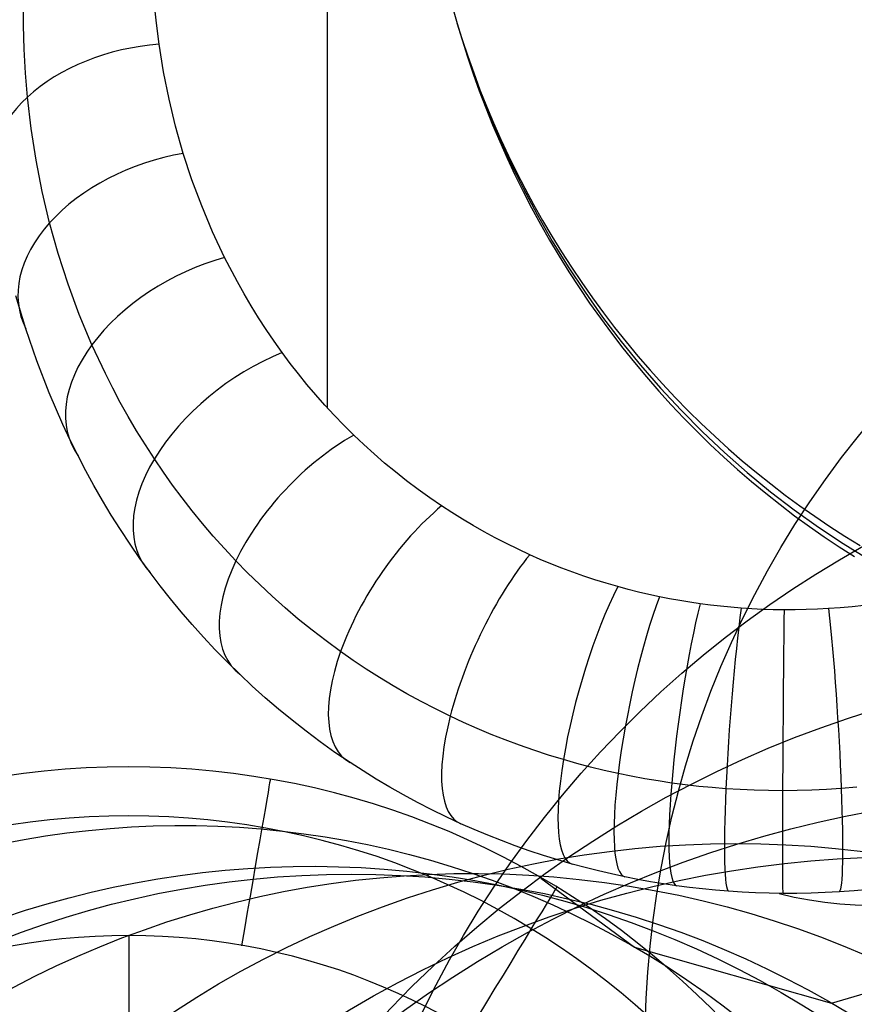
# Model space of a CAD drawing. Extents: x -3677 to -3089, y -67 to 482.
# Tile 61 of 110: x -3218 to -3208, y 2 to 14. Entities that reach past the tile are written whole.
import ezdxf

# ---------------------------------------------------------------- set-up
doc = ezdxf.new("R2010")
doc.units = 0
doc.layers.add('CURVA_ORIGIN', color=125, linetype='CONTINUOUS')
doc.layers.add('LIVELLO_02', color=3, linetype='CONTINUOUS')

msp = doc.modelspace()

# ---------------------------------------------------------------- linework, layer by layer
at = {"layer": 'CURVA_ORIGIN'}
for p, q in [((-3213.963861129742, 20.41049302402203, -161.8189081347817), (-3213.963861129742, 8.976814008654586, -172.1636653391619)), ((-3212.522043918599, 13.83259572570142, -114.9868758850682), (-3212.429346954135, 13.50083722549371, -114.9461749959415)), ((-3217.543840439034, 13.4782615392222, -167.1352504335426), (-3217.543957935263, 13.75905417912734, -166.8992289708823)), ((-3215.975937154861, 13.50524823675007, -168.0665105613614), (-3216.000444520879, 13.75297201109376, -167.8423795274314)), ((-3217.535935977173, 13.19706938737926, -167.3715296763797), (-3217.543840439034, 13.4782615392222, -167.1352504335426)), ((-3215.944344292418, 13.25796229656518, -168.2902454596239), (-3215.975937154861, 13.50524823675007, -168.0665105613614)), ((-3212.432217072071, 13.51055603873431, -114.9473531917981), (-3212.372337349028, 13.30926286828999, -114.9340286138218)), ((-3212.432192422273, 13.51047279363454, -114.947342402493), (-3212.370361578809, 13.31280359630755, -114.9126906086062)), ((-3212.429346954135, 13.50083722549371, -114.9461749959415), (-3212.326584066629, 13.17208365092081, -114.9068766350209)), ((-3215.891935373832, 12.93388208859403, -168.5834608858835), (-3215.944344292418, 13.25796229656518, -168.2902454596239)), ((-3212.372337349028, 13.30926286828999, -114.9340286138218), (-3212.308447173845, 13.1081728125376, -114.9211624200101)), ((-3212.370361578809, 13.31280359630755, -114.9126906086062), (-3212.304511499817, 13.11535396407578, -114.8784006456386)), ((-3217.520145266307, 12.91556579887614, -167.6079853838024), (-3217.535935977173, 13.19706938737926, -167.3715296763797)), ((-3212.326584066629, 13.17208365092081, -114.9068766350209), (-3212.213870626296, 12.84668082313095, -114.8690190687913)), ((-3212.304511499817, 13.11535396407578, -114.8784006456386), (-3212.234625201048, 12.91825154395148, -114.8444993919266)), ((-3212.308447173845, 13.1081728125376, -114.9211624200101), (-3212.240528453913, 12.90741557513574, -114.908769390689)), ((-3217.496366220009, 12.63383985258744, -167.8445352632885), (-3217.520145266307, 12.91556579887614, -167.6079853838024)), ((-3215.826944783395, 12.61106062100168, -168.8755374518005), (-3215.891935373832, 12.93388208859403, -168.5834608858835)), ((-3212.240528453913, 12.90741557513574, -114.908769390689), (-3212.168567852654, 12.70712291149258, -114.8968639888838)), ((-3212.234625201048, 12.91825154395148, -114.8444993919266), (-3212.16069048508, 12.72162597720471, -114.8110137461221)), ((-3212.213870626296, 12.84668082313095, -114.8690190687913), (-3212.09132200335, 12.52497456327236, -114.8326405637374)), ((-3212.168567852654, 12.70712291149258, -114.8968639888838), (-3212.092556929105, 12.50742839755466, -114.8854603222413)), ((-3212.16069048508, 12.72162597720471, -114.8110137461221), (-3212.082700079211, 12.52560867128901, -114.7779705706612)), ((-3217.452778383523, 12.26346616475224, -168.1553649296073), (-3217.496366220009, 12.63383985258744, -167.8445352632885)), ((-3215.74913564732, 12.28981382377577, -169.1661893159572), (-3215.826944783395, 12.61106062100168, -168.8755374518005)), ((-3212.092556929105, 12.50742839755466, -114.8854603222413), (-3212.01249226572, 12.30846718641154, -114.8745721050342)), ((-3212.09132200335, 12.52497456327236, -114.8326405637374), (-3211.955322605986, 12.19871417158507, -114.7968507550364)), ((-3212.082700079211, 12.52560867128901, -114.7779705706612), (-3212.000651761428, 12.33033255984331, -114.7453966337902)), ((-3212.01249226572, 12.30846718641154, -114.8745721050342), (-3211.928375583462, 12.11037575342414, -114.8642126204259)), ((-3212.000651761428, 12.33033255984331, -114.7453966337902), (-3211.914548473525, 12.13593185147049, -114.7133185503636)), ((-3217.394849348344, 11.8931154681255, -168.4659885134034), (-3217.452778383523, 12.26346616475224, -168.1553649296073)), ((-3215.658271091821, 11.97045762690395, -169.4551306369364), (-3215.74913564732, 12.28981382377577, -169.1661893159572)), ((-3211.955322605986, 12.19871417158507, -114.7968507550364), (-3211.809233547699, 11.87707578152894, -114.7626999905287)), ((-3211.928375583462, 12.11037575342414, -114.8642126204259), (-3211.840213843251, 11.91329163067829, -114.8543946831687)), ((-3211.914548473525, 12.13593185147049, -114.7133185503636), (-3211.824398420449, 11.94254176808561, -114.6817627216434)), ((-3215.556317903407, 11.65964747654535, -169.7363398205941), (-3215.658271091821, 11.97045762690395, -169.4551306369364)), ((-3217.322200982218, 11.52304525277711, -168.7761756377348), (-3217.394849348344, 11.8931154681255, -168.4659885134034)), ((-3211.840213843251, 11.91329163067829, -114.8543946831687), (-3211.748019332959, 11.71735313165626, -114.84513060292)), ((-3211.824398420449, 11.94254176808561, -114.6817627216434), (-3211.730215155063, 11.75029827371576, -114.650755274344)), ((-3211.809233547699, 11.87707578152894, -114.7626999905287), (-3211.653221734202, 11.56041577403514, -114.7302261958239)), ((-3211.748019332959, 11.71735313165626, -114.84513060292), (-3211.651809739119, 11.52269906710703, -114.8364321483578)), ((-3211.730215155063, 11.75029827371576, -114.650755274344), (-3211.632017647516, 11.55933779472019, -114.6203219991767)), ((-3215.441304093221, 11.35136267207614, -170.0152641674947), (-3215.556317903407, 11.65964747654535, -169.7363398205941)), ((-3217.234442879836, 11.15351984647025, -169.0856898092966), (-3217.322200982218, 11.52304525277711, -168.7761756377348)), ((-3211.653221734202, 11.56041577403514, -114.7302261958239), (-3211.48745407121, 11.24909053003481, -114.6994672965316)), ((-3211.651809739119, 11.52269906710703, -114.8364321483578), (-3211.551608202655, 11.32946845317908, -114.8283105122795)), ((-3211.632017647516, 11.55933779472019, -114.6203219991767), (-3211.529830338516, 11.36979693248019, -114.5904882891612)), ((-3211.529830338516, 11.36979693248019, -114.5904882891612), (-3211.423683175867, 11.18181216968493, -114.5612790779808)), ((-3215.312934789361, 11.04600943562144, -170.2915361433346), (-3215.441304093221, 11.35136267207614, -170.0152641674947)), ((-3211.551608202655, 11.32946845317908, -114.8283105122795), (-3211.447443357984, 11.13780021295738, -114.8207762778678)), ((-3217.133373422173, 10.79219109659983, -169.3881145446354), (-3217.234442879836, 11.15351984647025, -169.0856898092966)), ((-3211.48745407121, 11.24909053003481, -114.6994672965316), (-3211.308785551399, 10.93787671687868, -114.6699419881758)), ((-3211.447443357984, 11.13780021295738, -114.8207762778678), (-3211.33934935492, 10.94783287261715, -114.8138393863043)), ((-3211.423683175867, 11.18181216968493, -114.5612790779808), (-3211.313611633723, 10.99551957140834, -114.5327187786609)), ((-3215.170915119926, 10.74399398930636, -170.56478821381), (-3215.312934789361, 11.04600943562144, -170.2915361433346)), ((-3211.33934935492, 10.94783287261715, -114.8138393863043), (-3211.227365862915, 10.75970425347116, -114.8075091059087)), ((-3211.313611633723, 10.99551957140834, -114.5327187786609), (-3211.199656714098, 10.81105448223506, -114.5048312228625)), ((-3211.308785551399, 10.93787671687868, -114.6699419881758), (-3211.120394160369, 10.63291562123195, -114.6422656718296)), ((-3217.016897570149, 10.43199250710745, -169.689361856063), (-3217.133373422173, 10.79219109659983, -169.3881145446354)), ((-3211.199656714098, 10.81105448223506, -114.5048312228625), (-3211.081864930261, 10.62855122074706, -114.4776396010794)), ((-3215.02134189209, 10.45740215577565, -170.8240855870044), (-3215.170915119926, 10.74399398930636, -170.56478821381)), ((-3211.227365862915, 10.75970425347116, -114.8075091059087), (-3211.111538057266, 10.57355116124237, -114.8017940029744)), ((-3211.120394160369, 10.63291562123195, -114.6422656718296), (-3210.922502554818, 10.33455717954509, -114.6164693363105)), ((-3211.111538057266, 10.57355116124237, -114.8017940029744), (-3210.991916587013, 10.38950907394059, -114.796701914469)), ((-3211.081864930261, 10.62855122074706, -114.4776396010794), (-3210.960288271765, 10.44814277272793, -114.4511664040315)), ((-3214.941633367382, 10.3155673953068, -170.9524122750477), (-3215.02134189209, 10.45740215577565, -170.8240855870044)), ((-3210.960288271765, 10.44814277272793, -114.4511664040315), (-3210.834984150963, 10.26996048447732, -114.4254333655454)), ((-3216.884493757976, 10.07328356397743, -169.9891225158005), (-3217.016897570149, 10.43199250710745, -169.689361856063)), ((-3210.991916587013, 10.38950907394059, -114.796701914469), (-3210.868557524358, 10.20771182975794, -114.7922399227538)), ((-3210.922502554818, 10.33455717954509, -114.6164693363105), (-3210.715333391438, 10.04315132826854, -114.5925839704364)), ((-3217.514923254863, 9.905101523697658, -167.8007882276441), (-3217.631079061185, 10.29413526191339, -167.5077317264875)), ((-3214.858592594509, 10.17479494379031, -171.0797778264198), (-3214.941633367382, 10.3155673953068, -170.9524122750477)), ((-3210.834984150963, 10.26996048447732, -114.4254333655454), (-3210.706015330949, 10.09413375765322, -114.4004614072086)), ((-3214.772181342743, 10.03515095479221, -171.2061223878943), (-3214.858592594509, 10.17479494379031, -171.0797778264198)), ((-3210.868557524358, 10.20771182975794, -114.7922399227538), (-3210.741522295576, 10.0282913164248, -114.7884143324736)), ((-3210.706015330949, 10.09413375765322, -114.4004614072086), (-3210.573449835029, 9.920789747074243, -114.3762705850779)), ((-3216.735626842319, 9.716438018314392, -170.2870751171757), (-3216.884493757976, 10.07328356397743, -169.9891225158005)), ((-3214.682361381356, 9.896701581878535, -171.3313861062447), (-3214.772181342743, 10.03515095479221, -171.2061223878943)), ((-3210.741522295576, 10.0282913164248, -114.7884143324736), (-3210.610877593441, 9.851377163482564, -114.785230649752)), ((-3210.715333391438, 10.04315132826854, -114.5925839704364), (-3210.497084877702, 9.75646220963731, -114.5704462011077)), ((-3217.385370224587, 9.526160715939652, -168.0863840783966), (-3217.514923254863, 9.905101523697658, -167.8007882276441)), ((-3214.589094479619, 9.759512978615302, -171.4555091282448), (-3214.682361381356, 9.896701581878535, -171.3313861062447)), ((-3210.573449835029, 9.920789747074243, -114.3762705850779), (-3210.437360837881, 9.75005306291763, -114.3528800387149)), ((-3214.492342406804, 9.623651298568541, -171.5784316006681), (-3214.589094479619, 9.759512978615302, -171.4555091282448)), ((-3210.610877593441, 9.851377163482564, -114.785230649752), (-3210.47669527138, 9.677096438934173, -114.7826935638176)), ((-3210.497084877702, 9.75646220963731, -114.5704462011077), (-3210.269886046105, 9.477536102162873, -114.5503091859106)), ((-3210.437360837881, 9.75005306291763, -114.3528800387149), (-3210.297826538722, 9.582045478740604, -114.3303079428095)), ((-3216.576575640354, 9.37576247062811, -170.5712822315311), (-3216.735626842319, 9.716438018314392, -170.2870751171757)), ((-3210.47669527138, 9.677096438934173, -114.7826935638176), (-3210.339052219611, 9.505573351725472, -114.7808069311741)), ((-3217.239867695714, 9.149943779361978, -168.3700511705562), (-3217.385370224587, 9.526160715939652, -168.0863840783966)), ((-3214.39811781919, 9.497127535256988, -171.6929054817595), (-3214.492342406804, 9.623651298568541, -171.5784316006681)), ((-3210.297826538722, 9.582045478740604, -114.3303079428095), (-3210.154930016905, 9.41688564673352, -114.30857146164)), ((-3214.30074645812, 9.371916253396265, -171.8061918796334), (-3214.39811781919, 9.497127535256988, -171.6929054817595)), ((-3210.339052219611, 9.505573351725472, -114.7808069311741), (-3210.198030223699, 9.336928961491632, -114.7795737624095)), ((-3210.269886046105, 9.477536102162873, -114.5503091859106), (-3210.034008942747, 9.20669843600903, -114.5321958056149)), ((-3210.154930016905, 9.41688564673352, -114.30857146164), (-3210.008759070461, 9.254688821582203, -114.2876867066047)), ((-3216.490965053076, 9.206361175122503, -170.7125148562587), (-3216.576575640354, 9.37576247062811, -170.5712822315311)), ((-3214.200199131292, 9.248097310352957, -171.9182185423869), (-3214.30074645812, 9.371916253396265, -171.8061918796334)), ((-3210.198030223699, 9.336928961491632, -114.7795737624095), (-3210.053715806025, 9.1712808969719, -114.7789962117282)), ((-3216.401191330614, 9.037671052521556, -170.8530951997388), (-3216.490965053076, 9.206361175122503, -170.7125148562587)), ((-3214.096446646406, 9.12575056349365, -172.0289132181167), (-3214.200199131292, 9.248097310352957, -171.9182185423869)), ((-3210.053715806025, 9.1712808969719, -114.7789962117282), (-3209.906200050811, 9.008743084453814, -114.7790755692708)), ((-3210.034008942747, 9.20669843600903, -114.5321958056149), (-3209.789725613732, 8.944274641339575, -114.5161289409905)), ((-3210.008759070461, 9.254688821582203, -114.2876867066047), (-3209.859406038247, 9.095566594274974, -114.2676686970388)), ((-3217.078012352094, 8.776908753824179, -168.6514280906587), (-3217.239867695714, 9.149943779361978, -168.3700511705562)), ((-3213.98945981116, 9.004955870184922, -172.1382036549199), (-3214.096446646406, 9.12575056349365, -172.0289132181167)), ((-3209.859406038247, 9.095566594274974, -114.2676686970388), (-3209.706967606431, 8.93962663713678, -114.2485313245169)), ((-3216.307173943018, 8.869759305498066, -170.9929678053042), (-3216.401191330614, 9.037671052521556, -170.8530951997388)), ((-3213.879209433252, 8.88579308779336, -172.2460176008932), (-3213.98945981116, 9.004955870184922, -172.1382036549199)), ((-3209.906200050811, 9.008743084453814, -114.7790755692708), (-3209.755578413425, 8.849425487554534, -114.7798122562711)), ((-3209.789725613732, 8.944274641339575, -114.5161289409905), (-3209.537357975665, 8.690625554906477, -114.5021320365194)), ((-3209.706967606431, 8.93962663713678, -114.2485313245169), (-3209.551544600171, 8.78697246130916, -114.2302873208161)), ((-3216.208831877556, 8.70269480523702, -171.1320758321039), (-3216.307173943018, 8.869759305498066, -170.9929678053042)), ((-3213.765666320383, 8.768342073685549, -172.3522828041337), (-3213.879209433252, 8.88579308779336, -172.2460176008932)), ((-3209.755578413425, 8.849425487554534, -114.7798122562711), (-3209.601950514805, 8.693433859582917, -114.7812058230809)), ((-3216.99082633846, 8.59172759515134, -168.7911447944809), (-3217.078012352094, 8.776908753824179, -168.6514280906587)), ((-3216.106083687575, 8.536548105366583, -171.2703610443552), (-3216.208831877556, 8.70269480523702, -171.1320758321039)), ((-3213.648801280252, 8.652682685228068, -172.4569270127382), (-3213.765666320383, 8.768342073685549, -172.3522828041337)), ((-3209.551544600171, 8.78697246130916, -114.2302873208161), (-3209.393241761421, 8.637703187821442, -114.2129482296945)), ((-3216.899400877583, 8.4075136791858, -168.9301534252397), (-3216.99082633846, 8.59172759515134, -168.7911447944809)), ((-3213.530688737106, 8.540844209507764, -172.5581142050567), (-3213.648801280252, 8.652682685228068, -172.4569270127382)), ((-3209.601950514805, 8.693433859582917, -114.7812058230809), (-3209.445419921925, 8.540869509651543, -114.7832549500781)), ((-3209.537357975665, 8.690625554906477, -114.5021320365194), (-3209.277169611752, 8.445997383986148, -114.4902169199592)), ((-3209.393241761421, 8.637703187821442, -114.2129482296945), (-3209.232167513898, 8.491913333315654, -114.196524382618)), ((-3215.998847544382, 8.371391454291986, -171.4077638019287), (-3216.106083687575, 8.536548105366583, -171.2703610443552)), ((-3213.40933457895, 8.430920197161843, -172.657569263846), (-3213.530688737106, 8.540844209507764, -172.5581142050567)), ((-3209.445419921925, 8.540869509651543, -114.7832549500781), (-3209.286093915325, 8.3918290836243, -114.7859574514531)), ((-3209.232167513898, 8.491913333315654, -114.196524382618), (-3209.06843371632, 8.349692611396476, -114.1810248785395)), ((-3216.80752881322, 8.23151127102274, -169.0629846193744), (-3216.899400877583, 8.4075136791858, -168.9301534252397)), ((-3215.893803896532, 8.217010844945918, -171.5361485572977), (-3215.998847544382, 8.371391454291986, -171.4077638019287)), ((-3213.284733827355, 8.323017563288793, -172.755195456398), (-3213.40933457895, 8.430920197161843, -172.657569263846)), ((-3209.286093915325, 8.3918290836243, -114.7859574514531), (-3209.124083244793, 8.246404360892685, -114.7893102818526)), ((-3209.277169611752, 8.445997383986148, -114.4902169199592), (-3209.009471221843, 8.21067470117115, -114.4803966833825)), ((-3213.156881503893, 8.217243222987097, -172.8508960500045), (-3213.284733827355, 8.323017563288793, -172.755195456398)), ((-3209.124083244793, 8.246404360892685, -114.7893102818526), (-3208.959501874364, 8.104682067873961, -114.7933095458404)), ((-3209.06843371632, 8.349692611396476, -114.1810248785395), (-3208.902155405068, 8.21112575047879, -114.1664575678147)), ((-3216.711643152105, 8.056532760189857, -169.1950614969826), (-3216.80752881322, 8.23151127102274, -169.0629846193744)), ((-3215.78463475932, 8.063659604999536, -171.6636281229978), (-3215.893803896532, 8.217010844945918, -171.5361485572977)), ((-3213.025772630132, 8.113704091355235, -172.9445743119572), (-3213.156881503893, 8.217243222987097, -172.8508960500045)), ((-3209.009471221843, 8.21067470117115, -114.4803966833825), (-3208.734573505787, 7.984942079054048, -114.472684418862)), ((-3208.902155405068, 8.21112575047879, -114.1664575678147), (-3208.733450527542, 8.07629232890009, -114.1528290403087)), ((-3216.61168946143, 7.882656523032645, -169.3263249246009), (-3216.711643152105, 8.056532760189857, -169.1950614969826)), ((-3215.67125862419, 7.911428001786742, -171.7901302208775), (-3215.78463475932, 8.063659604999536, -171.6636281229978)), ((-3212.891402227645, 8.012507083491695, -173.0361335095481), (-3213.025772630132, 8.113704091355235, -172.9445743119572)), ((-3212.753765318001, 7.913759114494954, -173.125476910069), (-3212.891402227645, 8.012507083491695, -173.0361335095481)), ((-3208.959501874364, 8.104682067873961, -114.7933095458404), (-3208.79246671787, 7.966743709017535, -114.7979505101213)), ((-3208.733450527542, 8.07629232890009, -114.1528290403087), (-3208.562439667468, 7.945266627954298, -114.1401446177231)), ((-3215.553594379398, 7.760408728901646, -171.9155805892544), (-3215.67125862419, 7.911428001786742, -171.7901302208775)), ((-3212.612856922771, 7.817567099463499, -173.2125077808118), (-3212.753765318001, 7.913759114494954, -173.125476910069)), ((-3208.79246671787, 7.966743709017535, -114.7979505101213), (-3208.62309736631, 7.832665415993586, -114.8032276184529)), ((-3208.734573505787, 7.984942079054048, -114.472684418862), (-3208.455484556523, 7.771067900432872, -114.4671344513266)), ((-3208.562439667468, 7.945266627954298, -114.1401446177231), (-3208.389245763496, 7.818117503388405, -114.1284083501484)), ((-3216.507613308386, 7.709960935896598, -169.4567157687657), (-3216.61168946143, 7.882656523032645, -169.3263249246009)), ((-3212.490978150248, 7.738191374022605, -173.2843239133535), (-3212.612856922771, 7.817567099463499, -173.2125077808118)), ((-3208.62309736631, 7.832665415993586, -114.8032276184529), (-3208.451515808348, 7.702517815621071, -114.8091345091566)), ((-3208.389245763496, 7.818117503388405, -114.1284083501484), (-3208.213993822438, 7.694908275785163, -114.1176230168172)), ((-3216.399360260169, 7.538524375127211, -169.5861748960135), (-3216.507613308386, 7.709960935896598, -169.4567157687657)), ((-3215.431561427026, 7.610696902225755, -172.0399029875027), (-3215.553594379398, 7.760408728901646, -171.9155805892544)), ((-3212.366779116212, 7.660804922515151, -173.354340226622), (-3212.490978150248, 7.738191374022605, -173.2843239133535)), ((-3212.240289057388, 7.585487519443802, -173.4224845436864), (-3212.366779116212, 7.660804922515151, -173.354340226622)), ((-3208.455484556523, 7.771067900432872, -114.4671344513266), (-3208.169970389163, 7.567114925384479, -114.4636687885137)), ((-3208.451515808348, 7.702517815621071, -114.8091345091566), (-3208.277846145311, 7.576365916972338, -114.8156640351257)), ((-3208.213993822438, 7.694908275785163, -114.1176230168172), (-3208.036810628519, 7.575696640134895, -114.1077901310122)), ((-3215.305079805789, 7.462390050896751, -172.1630192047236), (-3215.431561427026, 7.610696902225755, -172.0399029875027)), ((-3212.111537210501, 7.512318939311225, -173.4886846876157), (-3212.240289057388, 7.585487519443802, -173.4224845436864)), ((-3208.277846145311, 7.576365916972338, -114.8156640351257), (-3208.102214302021, 7.454269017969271, -114.82280828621)), ((-3208.169970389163, 7.567114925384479, -114.4636687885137), (-3207.878364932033, 7.373315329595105, -114.4622905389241)), ((-3208.036810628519, 7.575696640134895, -114.1077901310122), (-3207.85782445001, 7.46053459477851, -114.0989099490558)), ((-3216.286875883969, 7.368425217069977, -169.7146431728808), (-3216.399360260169, 7.538524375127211, -169.5861748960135)), ((-3215.174070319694, 7.315588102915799, -172.2848490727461), (-3215.305079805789, 7.462390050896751, -172.1630192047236)), ((-3211.980552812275, 7.441378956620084, -173.5528684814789), (-3212.111537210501, 7.512318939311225, -173.4886846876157)), ((-3211.847365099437, 7.372747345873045, -173.6149637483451), (-3211.980552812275, 7.441378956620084, -173.5528684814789)), ((-3208.102214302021, 7.454269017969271, -114.82280828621), (-3207.924747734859, 7.336280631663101, -114.830558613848)), ((-3207.85782445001, 7.46053459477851, -114.0989099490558), (-3207.677164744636, 7.349468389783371, -114.0909814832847)), ((-3216.17010574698, 7.199741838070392, -169.8420614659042), (-3216.286875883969, 7.368425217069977, -169.7146431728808)), ((-3215.038454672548, 7.170393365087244, -172.4053104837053), (-3215.174070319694, 7.315588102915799, -172.2848490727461)), ((-3211.71200330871, 7.306503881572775, -173.6748983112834), (-3211.847365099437, 7.372747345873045, -173.6149637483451)), ((-3207.924747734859, 7.336280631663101, -114.830558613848), (-3207.745575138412, 7.222448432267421, -114.8389056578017)), ((-3207.878364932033, 7.373315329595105, -114.4622905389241), (-3207.581002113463, 7.189901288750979, -114.4630028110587)), ((-3216.048995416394, 7.032552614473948, -169.9683706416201), (-3216.17010574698, 7.199741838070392, -169.8420614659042)), ((-3211.57449667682, 7.242728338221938, -173.7325999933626), (-3211.71200330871, 7.306503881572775, -173.6748983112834)), ((-3211.450143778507, 7.188023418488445, -173.7820949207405), (-3211.57449667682, 7.242728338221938, -173.7325999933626)), ((-3214.900613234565, 7.029374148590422, -172.5222768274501), (-3215.038454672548, 7.170393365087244, -172.4053104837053)), ((-3211.324162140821, 7.135396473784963, -173.8297097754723), (-3211.450143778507, 7.188023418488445, -173.7820949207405)), ((-3211.196604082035, 7.084901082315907, -173.8753960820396), (-3211.324162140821, 7.135396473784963, -173.8297097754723)), ((-3211.067521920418, 7.036590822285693, -173.9191053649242), (-3211.196604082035, 7.084901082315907, -173.8753960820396)), ((-3215.931063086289, 6.876725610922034, -170.0861142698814), (-3216.048995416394, 7.032552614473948, -169.9683706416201)), ((-3214.758177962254, 6.890149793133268, -172.6377291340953), (-3214.900613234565, 7.029374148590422, -172.5222768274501)), ((-3210.93696797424, 6.990519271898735, -173.9607891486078), (-3211.067521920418, 7.036590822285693, -173.9191053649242)), ((-3210.804994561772, 6.946740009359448, -174.0003989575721), (-3210.93696797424, 6.990519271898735, -173.9607891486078)), ((-3215.809198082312, 6.722388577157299, -170.2027522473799), (-3215.931063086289, 6.876725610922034, -170.0861142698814)), ((-3214.611080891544, 6.752865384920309, -172.7515532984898), (-3214.758177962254, 6.890149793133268, -172.6377291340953)), ((-3210.671654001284, 6.905306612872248, -174.0378863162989), (-3210.804994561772, 6.946740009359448, -174.0003989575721)), ((-3210.536998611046, 6.866272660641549, -174.0732027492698), (-3210.671654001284, 6.905306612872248, -174.0378863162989)), ((-3210.415351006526, 6.833397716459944, -174.1029467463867), (-3210.536998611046, 6.866272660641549, -174.0732027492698)), ((-3214.459256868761, 6.617669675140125, -172.8636322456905), (-3214.611080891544, 6.752865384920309, -172.7515532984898)), ((-3210.292750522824, 6.802517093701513, -174.130886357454), (-3210.415351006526, 6.833397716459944, -174.1029467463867)), ((-3210.169256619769, 6.773658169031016, -174.1569968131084), (-3210.292750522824, 6.802517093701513, -174.130886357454)), ((-3210.044928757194, 6.746848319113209, -174.1812533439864), (-3210.169256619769, 6.773658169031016, -174.1569968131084)), ((-3209.925820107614, 6.723248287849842, -174.2026057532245), (-3210.044928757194, 6.746848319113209, -174.1812533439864)), ((-3215.683356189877, 6.569640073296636, -170.3182126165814), (-3215.809198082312, 6.722388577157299, -170.2027522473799)), ((-3214.302643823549, 6.484714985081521, -172.9738460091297), (-3214.459256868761, 6.617669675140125, -172.8636322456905)), ((-3209.806060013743, 6.701550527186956, -174.2222370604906), (-3209.925820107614, 6.723248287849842, -174.2026057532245)), ((-3209.685699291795, 6.681774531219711, -174.2401296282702), (-3209.806060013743, 6.701550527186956, -174.2222370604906)), ((-3209.564788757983, 6.66393979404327, -174.2562658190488), (-3209.685699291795, 6.681774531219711, -174.2401296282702)), ((-3209.444689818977, 6.648224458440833, -174.2704844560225), (-3209.564788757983, 6.66393979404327, -174.2562658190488)), ((-3209.324158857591, 6.634436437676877, -174.2829593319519), (-3209.444689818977, 6.648224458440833, -174.2704844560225)), ((-3209.203252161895, 6.622584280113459, -174.2936827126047), (-3209.324158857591, 6.634436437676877, -174.2829593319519)), ((-3209.08202601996, 6.61267653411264, -174.3026468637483), (-3209.203252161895, 6.622584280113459, -174.2936827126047)), ((-3208.955892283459, 6.604455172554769, -174.310085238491), (-3209.08202601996, 6.61267653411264, -174.3026468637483)), ((-3207.913105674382, 6.616673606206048, -174.2990304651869), (-3208.051912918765, 6.606858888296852, -174.3079104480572)), ((-3207.774652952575, 6.628958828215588, -174.287915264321), (-3207.913105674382, 6.616673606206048, -174.2990304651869)), ((-3207.636635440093, 6.643687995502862, -174.2745888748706), (-3207.774652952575, 6.628958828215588, -174.287915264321)), ((-3215.553493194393, 6.418578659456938, -170.4324234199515), (-3215.683356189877, 6.569640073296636, -170.3182126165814)), ((-3208.829540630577, 6.598338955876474, -174.3156189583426), (-3208.955892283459, 6.604455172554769, -174.310085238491)), ((-3208.703036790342, 6.594328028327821, -174.3192478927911), (-3208.829540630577, 6.598338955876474, -174.3156189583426)), ((-3208.576446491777, 6.592422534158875, -174.3209719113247), (-3208.703036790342, 6.594328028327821, -174.3192478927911)), ((-3208.445180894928, 6.592667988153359, -174.3207498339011), (-3208.576446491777, 6.592422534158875, -174.3209719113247)), ((-3208.313959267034, 6.595164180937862, -174.3184913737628), (-3208.445180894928, 6.592667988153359, -174.3207498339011)), ((-3208.182847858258, 6.599898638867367, -174.3142078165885), (-3208.313959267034, 6.595164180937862, -174.3184913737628)), ((-3208.051912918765, 6.606858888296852, -174.3079104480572), (-3208.182847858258, 6.599898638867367, -174.3142078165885)), ((-3215.419564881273, 6.269302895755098, -170.545312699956), (-3215.553493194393, 6.418578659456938, -170.4324234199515)), ((-3214.14118305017, 6.354157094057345, -173.0820718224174), (-3214.302643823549, 6.484714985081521, -172.9738460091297)), ((-3215.281527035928, 6.12191134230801, -170.6568084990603), (-3215.419564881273, 6.269302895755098, -170.545312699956)), ((-3213.974819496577, 6.226155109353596, -173.188184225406), (-3214.14118305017, 6.354157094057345, -173.0820718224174)), ((-3213.803502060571, 6.100871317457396, -173.292055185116), (-3213.974819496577, 6.226155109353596, -173.188184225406)), ((-3215.139335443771, 5.976502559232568, -170.7668388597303), (-3215.281527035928, 6.12191134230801, -170.6568084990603)), ((-3213.654524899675, 5.997032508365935, -173.3781611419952), (-3213.803502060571, 6.100871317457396, -173.292055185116)), ((-3214.992945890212, 5.833175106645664, -170.8753318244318), (-3215.139335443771, 5.976502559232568, -170.7668388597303)), ((-3213.501962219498, 5.895390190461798, -173.4624654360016), (-3213.654524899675, 5.997032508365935, -173.3781611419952)), ((-3214.844950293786, 5.694447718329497, -170.9803830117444), (-3214.992945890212, 5.833175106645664, -170.8753318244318)), ((-3213.345818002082, 5.796075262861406, -173.5448655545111), (-3213.501962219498, 5.895390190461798, -173.4624654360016)), ((-3214.692843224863, 5.557962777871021, -171.0837822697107), (-3214.844950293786, 5.694447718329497, -170.9803830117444)), ((-3213.186099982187, 5.699220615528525, -173.6252573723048), (-3213.345818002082, 5.796075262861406, -173.5448655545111)), ((-3213.022819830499, 5.604960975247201, -173.7035352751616), (-3213.186099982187, 5.699220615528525, -173.6252573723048)), ((-3212.855993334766, 5.513432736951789, -173.7795922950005), (-3213.022819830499, 5.604960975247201, -173.7035352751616)), ((-3214.536610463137, 5.423857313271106, -171.1854320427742), (-3214.692843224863, 5.557962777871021, -171.0837822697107)), ((-3212.685640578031, 5.424773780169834, -173.8533202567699), (-3212.855993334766, 5.513432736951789, -173.7795922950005)), ((-3214.376237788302, 5.292268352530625, -171.2852347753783), (-3214.536610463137, 5.423857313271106, -171.1854320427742)), ((-3212.511786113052, 5.339123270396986, -173.9246099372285), (-3212.685640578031, 5.424773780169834, -173.8533202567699)), ((-3212.353890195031, 5.265424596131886, -173.9860125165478), (-3212.511786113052, 5.339123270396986, -173.9246099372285)), ((-3214.211710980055, 5.163332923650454, -171.3830929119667), (-3214.376237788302, 5.292268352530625, -171.2852347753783)), ((-3212.193299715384, 5.194330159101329, -174.0453096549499), (-3212.353890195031, 5.265424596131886, -173.9860125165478)), ((-3214.043015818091, 5.037188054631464, -171.4789088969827), (-3214.211710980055, 5.163332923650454, -171.3830929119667)), ((-3212.030082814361, 5.125942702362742, -174.10242048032), (-3212.193299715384, 5.194330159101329, -174.0453096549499)), ((-3211.864311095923, 5.06036526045, -174.1572638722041), (-3212.030082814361, 5.125942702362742, -174.10242048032)), ((-3213.870138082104, 4.91397077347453, -171.57258517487), (-3214.043015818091, 5.037188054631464, -171.4789088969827)), ((-3211.696059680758, 4.997701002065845, -174.2097585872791), (-3211.864311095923, 5.06036526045, -174.1572638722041)), ((-3211.52540725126, 4.938053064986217, -174.2598233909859), (-3211.696059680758, 4.997701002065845, -174.2097585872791)), ((-3213.693063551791, 4.793818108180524, -171.664024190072), (-3213.870138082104, 4.91397077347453, -171.57258517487)), ((-3211.352436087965, 4.881524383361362, -174.3073771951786), (-3211.52540725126, 4.938053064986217, -174.2598233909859)), ((-3211.177232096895, 4.828217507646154, -174.3523392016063), (-3211.352436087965, 4.881524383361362, -174.3073771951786)), ((-3213.539830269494, 4.694573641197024, -171.7396312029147), (-3213.693063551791, 4.793818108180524, -171.664024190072)), ((-3211.018528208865, 4.783298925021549, -174.3903371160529), (-3211.177232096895, 4.828217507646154, -174.3523392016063)), ((-3210.858205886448, 4.741104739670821, -174.4261452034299), (-3211.018528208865, 4.783298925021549, -174.3903371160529)), ((-3213.38361089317, 4.597730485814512, -171.8134899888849), (-3213.539830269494, 4.694573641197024, -171.7396312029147)), ((-3210.696367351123, 4.701693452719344, -174.459716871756), (-3210.858205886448, 4.741104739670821, -174.4261452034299)), ((-3210.533116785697, 4.665122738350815, -174.4910061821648), (-3210.696367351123, 4.701693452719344, -174.459716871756)), ((-3210.376450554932, 4.632990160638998, -174.5186387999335), (-3210.533116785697, 4.665122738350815, -174.4910061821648)), ((-3213.224438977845, 4.503394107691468, -171.8855265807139), (-3213.38361089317, 4.597730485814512, -171.8134899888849)), ((-3210.218693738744, 4.603525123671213, -174.5441285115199), (-3210.376450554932, 4.632990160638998, -174.5186387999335)), ((-3210.059941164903, 4.576767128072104, -174.5674436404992), (-3210.218693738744, 4.603525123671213, -174.5441285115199)), ((-3209.900288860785, 4.552754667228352, -174.5885533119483), (-3210.059941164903, 4.576767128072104, -174.5674436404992)), ((-3209.741567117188, 4.531736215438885, -174.607238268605), (-3209.900288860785, 4.552754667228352, -174.5885533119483)), ((-3209.582166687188, 4.513461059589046, -174.6237190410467), (-3209.741567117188, 4.531736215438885, -174.607238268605)), ((-3213.062348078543, 4.411669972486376, -171.9556670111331), (-3213.224438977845, 4.503394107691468, -171.8855265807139)), ((-3212.89737175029, 4.322663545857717, -172.0238373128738), (-3213.062348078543, 4.411669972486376, -171.9556670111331)), ((-3209.422194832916, 4.497947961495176, -174.6379799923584), (-3209.582166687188, 4.513461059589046, -174.6237190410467)), ((-3209.261759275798, 4.485214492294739, -174.6500064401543), (-3209.422194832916, 4.497947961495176, -174.6379799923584)), ((-3209.094821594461, 4.474950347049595, -174.6601155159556), (-3209.261759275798, 4.485214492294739, -174.6500064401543)), ((-3208.927625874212, 4.467700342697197, -174.6677997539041), (-3209.094821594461, 4.474950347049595, -174.6601155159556)), ((-3208.760297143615, 4.463463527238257, -174.6730587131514), (-3208.927625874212, 4.467700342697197, -174.6677997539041)), ((-3208.592960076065, 4.462237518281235, -174.6758931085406), (-3208.760297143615, 4.463463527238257, -174.6730587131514)), ((-3208.419594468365, 4.464138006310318, -174.6762762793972), (-3208.592960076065, 4.462237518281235, -174.6758931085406)), ((-3208.246481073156, 4.469245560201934, -174.6740735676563), (-3208.419594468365, 4.464138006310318, -174.6762762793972)), ((-3208.07374633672, 4.477533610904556, -174.6693043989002), (-3208.246481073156, 4.469245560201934, -174.6740735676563)), ((-3207.901515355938, 4.488974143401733, -174.661989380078), (-3208.07374633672, 4.477533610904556, -174.6693043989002)), ((-3207.719267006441, 4.504542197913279, -174.6514583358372), (-3207.901515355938, 4.488974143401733, -174.661989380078)), ((-3212.729543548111, 4.236480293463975, -172.0899635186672), (-3212.89737175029, 4.322663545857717, -172.0238373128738)), ((-3212.558897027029, 4.153225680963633, -172.1539716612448), (-3212.729543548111, 4.236480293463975, -172.0899635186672)), ((-3212.385465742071, 4.073005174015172, -172.2157877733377), (-3212.558897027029, 4.153225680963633, -172.1539716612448)), ((-3212.228555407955, 4.004139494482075, -172.2689831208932), (-3212.385465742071, 4.073005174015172, -172.2157877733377)), ((-3212.069525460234, 3.937841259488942, -172.3203271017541), (-3212.228555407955, 4.004139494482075, -172.2689831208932)), ((-3211.908442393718, 3.874183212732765, -172.3697689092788), (-3212.069525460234, 3.937841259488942, -172.3203271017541)), ((-3211.745372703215, 3.813238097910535, -172.4172577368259), (-3211.908442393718, 3.874183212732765, -172.3697689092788)), ((-3211.580382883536, 3.755078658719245, -172.4627427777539), (-3211.745372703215, 3.813238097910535, -172.4172577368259)), ((-3211.413539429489, 3.699777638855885, -172.5061732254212), (-3211.580382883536, 3.755078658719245, -172.4627427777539)), ((-3211.244908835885, 3.647407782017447, -172.5474982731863), (-3211.413539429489, 3.699777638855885, -172.5061732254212)), ((-3211.074557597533, 3.59804183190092, -172.5866671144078), (-3211.244908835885, 3.647407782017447, -172.5474982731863)), ((-3210.92061444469, 3.556443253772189, -172.6198712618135), (-3211.074557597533, 3.59804183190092, -172.5866671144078)), ((-3210.765422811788, 3.517350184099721, -172.6512786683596), (-3210.92061444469, 3.556443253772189, -172.6198712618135)), ((-3210.609060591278, 3.480801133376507, -172.6808622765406), (-3210.765422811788, 3.517350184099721, -172.6512786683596)), ((-3210.451605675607, 3.446834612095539, -172.7085950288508), (-3210.609060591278, 3.480801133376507, -172.6808622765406)), ((-3210.300729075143, 3.416925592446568, -172.7332583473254), (-3210.451605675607, 3.446834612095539, -172.7085950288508)), ((-3210.14899909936, 3.389420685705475, -172.7561993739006), (-3210.300729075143, 3.416925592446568, -172.7332583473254)), ((-3209.996482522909, 3.364347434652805, -172.7773985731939), (-3210.14899909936, 3.389420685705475, -172.7561993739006)), ((-3209.843246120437, 3.341733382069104, -172.7968364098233), (-3209.996482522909, 3.364347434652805, -172.7773985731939)), ((-3209.691018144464, 3.321807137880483, -172.8143143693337), (-3209.843246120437, 3.341733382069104, -172.7968364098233)), ((-3209.538225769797, 3.304327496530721, -172.8300398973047), (-3209.691018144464, 3.321807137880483, -172.8143143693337)), ((-3209.384943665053, 3.289307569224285, -172.8440033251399), (-3209.538225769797, 3.304327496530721, -172.8300398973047)), ((-3209.231246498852, 3.276760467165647, -172.8561949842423), (-3209.384943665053, 3.289307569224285, -172.8440033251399)), ((-3209.071320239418, 3.266362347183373, -172.8669688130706), (-3209.231246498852, 3.276760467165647, -172.8561949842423)), ((-3208.911114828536, 3.258645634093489, -172.8758202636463), (-3209.071320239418, 3.266362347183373, -172.8669688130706)), ((-3208.750718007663, 3.253612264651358, -172.8827470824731), (-3208.911114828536, 3.258645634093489, -172.8758202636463)), ((-3208.590217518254, 3.251264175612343, -172.8877470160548), (-3208.750718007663, 3.253612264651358, -172.8827470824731)), ((-3208.423800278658, 3.251664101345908, -172.8908958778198), (-3208.590217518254, 3.251264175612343, -172.8877470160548)), ((-3208.257454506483, 3.254937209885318, -172.8919805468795), (-3208.423800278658, 3.251664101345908, -172.8908958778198)), ((-3208.091268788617, 3.261068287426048, -172.8910103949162), (-3208.257454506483, 3.254937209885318, -172.8919805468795)), ((-3207.925331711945, 3.270042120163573, -172.8879947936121), (-3208.091268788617, 3.261068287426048, -172.8910103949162)), ((-3207.749450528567, 3.282667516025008, -172.8825638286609), (-3207.925331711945, 3.270042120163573, -172.8879947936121)), ((-3207.574058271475, 3.298448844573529, -172.874857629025), (-3207.749450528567, 3.282667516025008, -172.8825638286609)), ((-3208.015340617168, 1.95744170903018, -259.0769005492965), (-3204.631341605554, 2.95826434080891, -177.0474295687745))]:
    msp.add_line(p, q, dxfattribs=at)
at = {"layer": 'CURVA_ORIGIN', "extrusion": (0.2611896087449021, 0.3641439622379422, 0.8939682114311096)}
msp.add_circle((2597.644616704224, 1630.517825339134, -905.0371228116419), 13.93711609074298, dxfattribs=at)
at = {"layer": 'CURVA_ORIGIN', "extrusion": (0.2065513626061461, 0.2616735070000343, 0.9427955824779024)}
msp.add_circle((2509.290347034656, 1842.758018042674, -747.3105225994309), 14.00682708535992, dxfattribs=at)
at = {"layer": 'CURVA_ORIGIN', "extrusion": (0.1569787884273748, 0.1726203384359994, 0.9723990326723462)}
msp.add_circle((2364.506051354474, 2077.003617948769, -604.7005272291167), 14.01070242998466, dxfattribs=at)
at = {"layer": 'CURVA_ORIGIN', "extrusion": (0.113910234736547, 0.09672883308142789, 0.9887709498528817)}
msp.add_circle((2067.43894718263, 2403.654567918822, -483.9836621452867), 13.77348047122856, dxfattribs=at)
at = {"layer": 'CURVA_ORIGIN', "extrusion": (0.08995562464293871, 0.05669260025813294, 0.9943308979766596)}
msp.add_circle((1702.090034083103, 2687.426826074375, -432.0946966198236), 12.97196203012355, dxfattribs=at)
at = {"layer": 'CURVA_ORIGIN', "extrusion": (0.06771958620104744, 0.02295728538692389, 0.9974402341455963)}
msp.add_circle((1022.491756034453, 3021.485130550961, -393.5426242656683), 12.10298817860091, dxfattribs=at)
at = {"layer": 'CURVA_ORIGIN', "extrusion": (0.04399623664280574, -0.00479779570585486, 0.9990201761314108)}
msp.add_circle((-356.3171208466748, 3179.204028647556, -369.3934511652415), 11.61923512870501, dxfattribs=at)
at = {"layer": 'CURVA_ORIGIN'}
msp.add_circle((-3213.679905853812, -7.823979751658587, -259.0769005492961), 11.30325215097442, dxfattribs=at)
at = {"layer": 'CURVA_ORIGIN', "extrusion": (-0.104944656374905, 0.7374451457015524, 0.6672040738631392)}
msp.add_arc((3182.18774869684, -434.4258721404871, 234.9892567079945), 1.999994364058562, 264.5760747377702, 7.156248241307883, dxfattribs=at)
at = {"layer": 'CURVA_ORIGIN', "extrusion": (-0.2214486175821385, 0.7231264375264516, 0.6542542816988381)}
msp.add_arc((3071.600823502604, -749.7234448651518, 609.892488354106), 1.999997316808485, 258.6703200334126, 6.501707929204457, dxfattribs=at)
at = {"layer": 'CURVA_ORIGIN', "extrusion": (-0.345273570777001, 0.6959378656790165, 0.6296480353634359)}
msp.add_arc((2876.00575007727, -1036.387089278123, 1010.194910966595), 1.999999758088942, 252.6519874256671, 5.597477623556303, dxfattribs=at)
at = {"layer": 'CURVA_ORIGIN', "extrusion": (-0.475413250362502, 0.6523786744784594, 0.5902408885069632)}
msp.add_arc((2592.986281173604, -1258.678118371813, 1433.217911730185), 1.999999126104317, 246.7259319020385, 4.511189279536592, dxfattribs=at)
at = {"layer": 'CURVA_ORIGIN', "extrusion": (-0.6081266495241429, 0.5886676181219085, 0.5325902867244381)}
msp.add_arc((2229.896992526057, -1377.185502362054, 1867.550148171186), 2.000010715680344, 241.1809096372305, 3.335671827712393, dxfattribs=at)
at = {"layer": 'CURVA_ORIGIN', "extrusion": (-0.7441545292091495, 0.4953545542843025, 0.4481717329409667)}
msp.add_arc((1774.783732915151, -1353.669259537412, 2316.92392576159), 2.000010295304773, 236.0490316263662, 2.095936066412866, dxfattribs=at)
at = {"layer": 'CURVA_ORIGIN', "extrusion": (-0.8542853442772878, 0.3854529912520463, 0.3487442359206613)}
msp.add_arc((1315.457053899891, -1183.191579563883, 2685.804513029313), 2.000003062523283, 232.2986818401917, 1.031334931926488, dxfattribs=at)
at = {"layer": 'CURVA_ORIGIN', "extrusion": (-0.9357353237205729, 0.2615415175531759, 0.2366335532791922)}
msp.add_arc((858.9133236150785, -899.718268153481, 2964.817132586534), 2.000001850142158, 229.7481072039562, 0.1021328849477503, dxfattribs=at)
at = {"layer": 'CURVA_ORIGIN', "extrusion": (-0.9632817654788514, 0.1990969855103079, 0.1801350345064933)}
msp.add_arc((644.4456209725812, -736.3429335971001, 3062.144877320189), 1.99999902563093, 228.9265310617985, 359.6967327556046, dxfattribs=at)
at = {"layer": 'CURVA_ORIGIN', "extrusion": (-0.9828557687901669, 0.1367213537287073, 0.1237004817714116)}
msp.add_arc((436.9410551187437, -564.775187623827, 3133.894786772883), 2.000000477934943, 228.3548882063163, 359.3174324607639, dxfattribs=at)
at = {"layer": 'CURVA_ORIGIN', "extrusion": (-0.9951093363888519, 0.07324872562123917, 0.06627241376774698)}
msp.add_arc((230.3224463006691, -384.5650715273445, 3182.320398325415), 1.999999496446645, 228.0020715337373, 358.948592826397, dxfattribs=at)
at = {"layer": 'CURVA_ORIGIN', "extrusion": (-0.9999587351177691, 0.006736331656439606, 0.006095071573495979)}
msp.add_arc((16.36395977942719, -192.390963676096, 3207.425954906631), 2.000000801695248, 227.8636041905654, 358.5717888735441, dxfattribs=at)
at = {"layer": 'CURVA_ORIGIN', "extrusion": (-0.9965581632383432, -0.06147039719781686, -0.05561670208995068)}
msp.add_arc((-202.7609697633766, 5.507437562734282, 3206.298626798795), 1.999998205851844, 227.9605737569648, 358.187706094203, dxfattribs=at)
at = {"layer": 'CURVA_ORIGIN', "extrusion": (-0.9926846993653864, 0.06936381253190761, 0.09882180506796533)}
msp.add_arc((-202.9264786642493, -480.4976384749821, 3168.302204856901), 423.4138652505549, 358.9340296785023, 6.860309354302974, dxfattribs=at)
at = {"layer": 'LIVELLO_02'}
for p, q in [((-3211.442414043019, 3.431871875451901, -430.9855288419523), (-3210.34071131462, 2.619013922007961, -324.7233427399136)), ((-3216.294835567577, -12.66898521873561, -433.0975990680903), (-3216.294835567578, 2.748455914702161, -432.9955615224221)), ((-3210.34071131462, 2.619013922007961, -324.7233427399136), (-3208.015340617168, 1.95744170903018, -259.0769005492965))]:
    msp.add_line(p, q, dxfattribs=at)
at = {"layer": 'LIVELLO_02', "extrusion": (0.0161875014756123, -0.01927627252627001, 0.9996831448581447)}
msp.add_circle((-2466.745613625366, 2054.106604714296, -376.6383323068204), 10.59773874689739, dxfattribs=at)
at = {"layer": 'LIVELLO_02', "extrusion": (0.02607024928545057, -0.01781690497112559, 0.9995013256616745)}
msp.add_circle((-1819.804784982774, 2639.458503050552, -356.0744889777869), 11.13786809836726, dxfattribs=at)
at = {"layer": 'LIVELLO_02', "extrusion": (0.002720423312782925, 0.007697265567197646, -0.9999666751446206)}
msp.add_circle((3217.465824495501, -8.221169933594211, 422.2598208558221), 9.7139962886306, dxfattribs=at)
at = {"layer": 'LIVELLO_02', "extrusion": (0.002461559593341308, 0.007022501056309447, -0.9999723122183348)}
msp.add_circle((3217.355128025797, -7.93923304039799, 424.502350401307), 9.122588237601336, dxfattribs=at)
at = {"layer": 'LIVELLO_02'}
msp.add_circle((-3213.679905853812, -7.823979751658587, -259.0769005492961), 11.30325215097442, dxfattribs=at)
at = {"layer": 'LIVELLO_02', "extrusion": (0.002306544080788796, 0.006618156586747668, -0.9999754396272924)}
msp.add_circle((3217.290486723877, -7.775157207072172, 425.5845908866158), 7.71341512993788, dxfattribs=at)
at = {"layer": 'LIVELLO_02', "extrusion": (-0.9851161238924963, 0.1718863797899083, -0.00113793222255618)}
msp.add_arc((550.0285152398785, -427.3884874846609, 3168.068009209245), 2.000056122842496, 179.737128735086, 269.6045385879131, dxfattribs=at)
at = {"layer": 'LIVELLO_02', "extrusion": (-0.8544069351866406, 0.5196023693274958, 0.001472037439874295)}
msp.add_arc((1667.740239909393, -435.0347403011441, 2744.812770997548), 1.999999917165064, 179.7385256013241, 269.6076335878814, dxfattribs=at)

doc.saveas('drawing.dxf')
